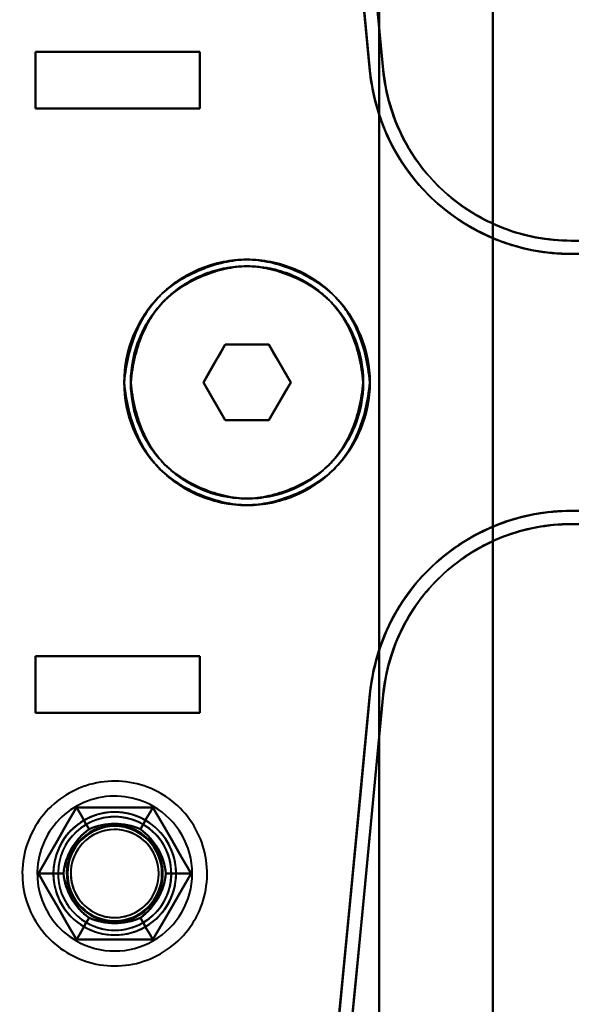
# Model space of a CAD drawing. Header units: millimetres. Extents: x -1442 to 3067, y -120 to 1046.
# Tile 39 of 75: x 300 to 330, y 225 to 278. Entities that reach past the tile are written whole.
import ezdxf

# ---------------------------------------------------------------- set-up
doc = ezdxf.new("R2010")
doc.units = ezdxf.units.MM
doc.layers.add('G-IMPT', color=8, linetype='Continuous', lineweight=40)

# ---------------------------------------------------------------- blocks, each defined once
blk = doc.blocks.new('NEXA 1000 CALQUES_dwg-755156-Gauche')
at = {"layer": 'G-IMPT'}
for p, q in [((310, 275.872), (301.3, 275.872)), ((301.3, 275.872), (310, 275.872)), ((301.3, 275.872), (310, 275.872)), ((310, 275.872), (301.3, 275.872)), ((301.3, 272.872), (310, 272.872)), ((310, 272.872), (301.3, 272.872)), ((310, 272.872), (301.3, 272.872)), ((301.3, 272.872), (310, 272.872)), ((329.657, 265.872), (350.221, 265.872)), ((350.221, 265.172), (329.657, 265.172)), ((310.191, 258.372), (311.345, 260.372)), ((311.345, 260.372), (310.191, 258.372)), ((311.345, 260.372), (310.191, 258.372)), ((310.191, 258.372), (311.345, 260.372)), ((311.345, 260.372), (313.655, 260.372)), ((313.655, 260.372), (311.345, 260.372)), ((311.345, 260.372), (313.655, 260.372)), ((313.655, 260.372), (311.345, 260.372)), ((313.655, 260.372), (314.809, 258.372)), ((314.809, 258.372), (313.655, 260.372)), ((314.809, 258.372), (313.655, 260.372)), ((313.655, 260.372), (314.809, 258.372)), ((311.345, 256.372), (310.191, 258.372)), ((310.191, 258.372), (311.345, 256.372)), ((310.191, 258.372), (311.345, 256.372)), ((311.345, 256.372), (310.191, 258.372)), ((314.809, 258.372), (313.655, 256.372)), ((313.655, 256.372), (314.809, 258.372)), ((313.655, 256.372), (314.809, 258.372)), ((314.809, 258.372), (313.655, 256.372)), ((313.655, 256.372), (311.345, 256.372)), ((311.345, 256.372), (313.655, 256.372)), ((313.655, 256.372), (311.345, 256.372)), ((311.345, 256.372), (313.655, 256.372)), ((329.657, 251.572), (350.221, 251.572)), ((350.221, 250.872), (329.657, 250.872)), ((310, 243.872), (301.3, 243.872)), ((301.3, 243.872), (310, 243.872)), ((301.3, 243.872), (310, 243.872)), ((310, 243.872), (301.3, 243.872)), ((301.3, 240.872), (310, 240.872)), ((310, 240.872), (301.3, 240.872)), ((310, 240.872), (301.3, 240.872)), ((301.3, 240.872), (310, 240.872))]:
    blk.add_line(p, q, dxfattribs=at)
at = {"layer": 'G-IMPT', "flags": 128}
for points in [[(325.5, 198.372), (325.5, 228.372), (325.5, 258.372), (325.5, 288.372), (325.5, 318.372)], [(325.5, 318.372), (325.5, 288.372), (325.5, 258.372), (325.5, 228.372), (325.5, 198.372)], [(325.5, 198.372), (325.5, 228.372), (325.5, 258.372), (325.5, 288.372), (325.5, 318.372)], [(325.5, 318.372), (325.5, 288.372), (325.5, 258.372), (325.5, 228.372), (325.5, 198.372)], [(325.5, 198.372), (325.5, 228.372), (325.5, 258.372), (325.5, 288.372), (325.5, 318.372)], [(325.5, 318.372), (325.5, 288.372), (325.5, 258.372), (325.5, 228.372), (325.5, 198.372)], [(325.5, 198.372), (325.5, 228.372), (325.5, 258.372), (325.5, 288.372), (325.5, 318.372)], [(325.5, 318.372), (325.5, 288.372), (325.5, 258.372), (325.5, 228.372), (325.5, 198.372)], [(317.5, 297.872), (318.051, 292.134), (318.601, 286.395), (319.152, 280.656), (319.703, 274.917)], [(319.703, 274.917), (319.152, 280.656), (318.601, 286.395), (318.051, 292.134), (317.5, 297.872)], [(317.5, 297.872), (318.051, 292.134), (318.601, 286.395), (319.152, 280.656), (319.703, 274.917)], [(319.703, 274.917), (319.152, 280.656), (318.601, 286.395), (318.051, 292.134), (317.5, 297.872)], [(319.5, 297.872), (319.5, 278.122), (319.5, 258.372), (319.5, 238.622), (319.5, 218.872)], [(319.5, 297.872), (319.5, 278.122), (319.5, 258.372), (319.5, 238.622), (319.5, 218.872)], [(319.5, 218.872), (319.5, 238.622), (319.5, 258.372), (319.5, 278.122), (319.5, 297.872)], [(319.5, 218.872), (319.5, 238.622), (319.5, 258.372), (319.5, 278.122), (319.5, 297.872)], [(319.5, 297.872), (319.5, 278.122), (319.5, 258.372), (319.5, 238.622), (319.5, 218.872)], [(319.5, 218.872), (319.5, 238.622), (319.5, 258.372), (319.5, 278.122), (319.5, 297.872)], [(319.5, 218.872), (319.5, 238.622), (319.5, 258.372), (319.5, 278.122), (319.5, 297.872)], [(319.5, 297.872), (319.5, 278.122), (319.5, 258.372), (319.5, 238.622), (319.5, 218.872)], [(325.5, 297.872), (325.5, 278.122), (325.5, 258.372), (325.5, 238.622), (325.5, 218.872)], [(325.5, 218.872), (325.5, 238.622), (325.5, 258.372), (325.5, 278.122), (325.5, 297.872)], [(325.5, 297.872), (325.5, 278.122), (325.5, 258.372), (325.5, 238.622), (325.5, 218.872)], [(325.5, 218.872), (325.5, 238.622), (325.5, 258.372), (325.5, 278.122), (325.5, 297.872)], [(319.006, 274.85), (318.47, 280.431), (317.935, 286.011), (317.399, 291.592), (316.864, 297.172)], [(316.864, 297.172), (317.399, 291.592), (317.935, 286.011), (318.47, 280.431), (319.006, 274.85)], [(319.041, 274.534), (318.498, 280.194), (317.955, 285.853), (317.412, 291.513), (316.869, 297.172)], [(316.869, 297.172), (317.412, 291.513), (317.955, 285.853), (318.498, 280.194), (319.041, 274.534)], [(319.006, 274.85), (318.526, 279.857), (318.045, 284.863), (317.565, 289.868), (317.085, 294.872)], [(317.085, 294.872), (317.565, 289.868), (318.045, 284.863), (318.526, 279.857), (319.006, 274.85)], [(319.041, 274.534), (318.553, 279.62), (318.065, 284.705), (317.577, 289.789), (317.089, 294.872)], [(317.089, 294.872), (317.577, 289.789), (318.065, 284.705), (318.553, 279.62), (319.041, 274.534)], [(317.788, 294.872), (318.266, 289.885), (318.745, 284.896), (319.224, 279.907), (319.703, 274.917)], [(319.703, 274.917), (319.224, 279.907), (318.745, 284.896), (318.266, 289.885), (317.788, 294.872)], [(317.788, 294.872), (318.266, 289.885), (318.745, 284.896), (319.224, 279.907), (319.703, 274.917)], [(319.703, 274.917), (319.224, 279.907), (318.745, 284.896), (318.266, 289.885), (317.788, 294.872)], [(301.3, 275.872), (301.3, 275.122), (301.3, 274.372), (301.3, 273.622), (301.3, 272.872)], [(301.3, 272.872), (301.3, 273.622), (301.3, 274.372), (301.3, 275.122), (301.3, 275.872)], [(301.3, 275.872), (303.475, 275.872), (305.65, 275.872), (307.825, 275.872), (310, 275.872)], [(301.3, 272.872), (301.3, 273.622), (301.3, 274.372), (301.3, 275.122), (301.3, 275.872)], [(301.3, 275.872), (301.3, 275.122), (301.3, 274.372), (301.3, 273.622), (301.3, 272.872)], [(310, 275.872), (307.825, 275.872), (305.65, 275.872), (303.475, 275.872), (301.3, 275.872)], [(310, 275.872), (307.825, 275.872), (305.65, 275.872), (303.475, 275.872), (301.3, 275.872)], [(301.3, 275.872), (301.3, 275.122), (301.3, 274.372), (301.3, 273.622), (301.3, 272.872)], [(301.3, 275.872), (303.475, 275.872), (305.65, 275.872), (307.825, 275.872), (310, 275.872)], [(301.3, 275.872), (301.3, 275.122), (301.3, 274.372), (301.3, 273.622), (301.3, 272.872)], [(301.3, 272.872), (301.3, 273.622), (301.3, 274.372), (301.3, 275.122), (301.3, 275.872)], [(301.3, 272.872), (301.3, 273.622), (301.3, 274.372), (301.3, 275.122), (301.3, 275.872)], [(310, 272.872), (310, 273.622), (310, 274.372), (310, 275.122), (310, 275.872)], [(310, 275.872), (310, 275.122), (310, 274.372), (310, 273.622), (310, 272.872)], [(310, 275.872), (310, 275.122), (310, 274.372), (310, 273.622), (310, 272.872)], [(310, 272.872), (310, 273.622), (310, 274.372), (310, 275.122), (310, 275.872)], [(310, 272.872), (310, 273.622), (310, 274.372), (310, 275.122), (310, 275.872)], [(310, 272.872), (310, 273.622), (310, 274.372), (310, 275.122), (310, 275.872)], [(310, 275.872), (310, 275.122), (310, 274.372), (310, 273.622), (310, 272.872)], [(310, 275.872), (310, 275.122), (310, 274.372), (310, 273.622), (310, 272.872)], [(310, 272.872), (307.825, 272.872), (305.65, 272.872), (303.475, 272.872), (301.3, 272.872)], [(301.3, 272.872), (303.475, 272.872), (305.65, 272.872), (307.825, 272.872), (310, 272.872)], [(301.3, 272.872), (303.475, 272.872), (305.65, 272.872), (307.825, 272.872), (310, 272.872)], [(310, 272.872), (307.825, 272.872), (305.65, 272.872), (303.475, 272.872), (301.3, 272.872)], [(345.665, 265.872), (341.663, 265.872), (337.661, 265.872), (333.659, 265.872), (329.657, 265.872)], [(329.657, 265.872), (333.659, 265.872), (337.661, 265.872), (341.663, 265.872), (345.665, 265.872)], [(345.665, 265.172), (341.663, 265.172), (337.661, 265.172), (333.659, 265.172), (329.657, 265.172)], [(329.657, 265.172), (333.659, 265.172), (337.661, 265.172), (341.663, 265.172), (345.665, 265.172)], [(311.345, 260.372), (311.057, 259.872), (310.768, 259.372), (310.479, 258.872), (310.191, 258.372)], [(310.191, 258.372), (310.479, 258.872), (310.768, 259.372), (311.057, 259.872), (311.345, 260.372)], [(311.345, 260.372), (311.057, 259.872), (310.768, 259.372), (310.479, 258.872), (310.191, 258.372)], [(310.191, 258.372), (310.479, 258.872), (310.768, 259.372), (311.057, 259.872), (311.345, 260.372)], [(313.655, 260.372), (313.077, 260.372), (312.5, 260.372), (311.923, 260.372), (311.345, 260.372)], [(311.345, 260.372), (311.923, 260.372), (312.5, 260.372), (313.077, 260.372), (313.655, 260.372)], [(313.655, 260.372), (313.077, 260.372), (312.5, 260.372), (311.923, 260.372), (311.345, 260.372)], [(311.345, 260.372), (311.923, 260.372), (312.5, 260.372), (313.077, 260.372), (313.655, 260.372)], [(314.809, 258.372), (314.521, 258.872), (314.232, 259.372), (313.943, 259.872), (313.655, 260.372)], [(313.655, 260.372), (313.943, 259.872), (314.232, 259.372), (314.521, 258.872), (314.809, 258.372)], [(314.809, 258.372), (314.521, 258.872), (314.232, 259.372), (313.943, 259.872), (313.655, 260.372)], [(313.655, 260.372), (313.943, 259.872), (314.232, 259.372), (314.521, 258.872), (314.809, 258.372)], [(310.191, 258.372), (310.479, 257.872), (310.768, 257.372), (311.057, 256.872), (311.345, 256.372)], [(311.345, 256.372), (311.057, 256.872), (310.768, 257.372), (310.479, 257.872), (310.191, 258.372)], [(310.191, 258.372), (310.479, 257.872), (310.768, 257.372), (311.057, 256.872), (311.345, 256.372)], [(311.345, 256.372), (311.057, 256.872), (310.768, 257.372), (310.479, 257.872), (310.191, 258.372)], [(313.655, 256.372), (313.943, 256.872), (314.232, 257.372), (314.521, 257.872), (314.809, 258.372)], [(314.809, 258.372), (314.521, 257.872), (314.232, 257.372), (313.943, 256.872), (313.655, 256.372)], [(313.655, 256.372), (313.943, 256.872), (314.232, 257.372), (314.521, 257.872), (314.809, 258.372)], [(314.809, 258.372), (314.521, 257.872), (314.232, 257.372), (313.943, 256.872), (313.655, 256.372)], [(311.345, 256.372), (311.923, 256.372), (312.5, 256.372), (313.077, 256.372), (313.655, 256.372)], [(313.655, 256.372), (313.077, 256.372), (312.5, 256.372), (311.923, 256.372), (311.345, 256.372)], [(311.345, 256.372), (311.923, 256.372), (312.5, 256.372), (313.077, 256.372), (313.655, 256.372)], [(313.655, 256.372), (313.077, 256.372), (312.5, 256.372), (311.923, 256.372), (311.345, 256.372)], [(345.665, 251.572), (341.663, 251.572), (337.661, 251.572), (333.659, 251.572), (329.657, 251.572)], [(329.657, 251.572), (333.659, 251.572), (337.661, 251.572), (341.663, 251.572), (345.665, 251.572)], [(329.657, 250.872), (333.659, 250.872), (337.661, 250.872), (341.663, 250.872), (345.665, 250.872)], [(345.665, 250.872), (341.663, 250.872), (337.661, 250.872), (333.659, 250.872), (329.657, 250.872)], [(301.3, 243.872), (301.3, 243.122), (301.3, 242.372), (301.3, 241.622), (301.3, 240.872)], [(301.3, 240.872), (301.3, 241.622), (301.3, 242.372), (301.3, 243.122), (301.3, 243.872)], [(301.3, 243.872), (301.3, 243.122), (301.3, 242.372), (301.3, 241.622), (301.3, 240.872)], [(310, 243.872), (307.825, 243.872), (305.65, 243.872), (303.475, 243.872), (301.3, 243.872)], [(301.3, 240.872), (301.3, 241.622), (301.3, 242.372), (301.3, 243.122), (301.3, 243.872)], [(301.3, 243.872), (303.475, 243.872), (305.65, 243.872), (307.825, 243.872), (310, 243.872)], [(301.3, 243.872), (301.3, 243.122), (301.3, 242.372), (301.3, 241.622), (301.3, 240.872)], [(310, 243.872), (307.825, 243.872), (305.65, 243.872), (303.475, 243.872), (301.3, 243.872)], [(301.3, 243.872), (303.475, 243.872), (305.65, 243.872), (307.825, 243.872), (310, 243.872)], [(301.3, 243.872), (301.3, 243.122), (301.3, 242.372), (301.3, 241.622), (301.3, 240.872)], [(301.3, 240.872), (301.3, 241.622), (301.3, 242.372), (301.3, 243.122), (301.3, 243.872)], [(301.3, 240.872), (301.3, 241.622), (301.3, 242.372), (301.3, 243.122), (301.3, 243.872)], [(310, 240.872), (310, 241.622), (310, 242.372), (310, 243.122), (310, 243.872)], [(310, 243.872), (310, 243.122), (310, 242.372), (310, 241.622), (310, 240.872)], [(310, 240.872), (310, 241.622), (310, 242.372), (310, 243.122), (310, 243.872)], [(310, 243.872), (310, 243.122), (310, 242.372), (310, 241.622), (310, 240.872)], [(310, 240.872), (310, 241.622), (310, 242.372), (310, 243.122), (310, 243.872)], [(310, 240.872), (310, 241.622), (310, 242.372), (310, 243.122), (310, 243.872)], [(310, 243.872), (310, 243.122), (310, 242.372), (310, 241.622), (310, 240.872)], [(310, 243.872), (310, 243.122), (310, 242.372), (310, 241.622), (310, 240.872)], [(316.864, 219.572), (317.399, 225.153), (317.935, 230.733), (318.47, 236.314), (319.006, 241.894)], [(319.006, 241.894), (318.47, 236.314), (317.935, 230.733), (317.399, 225.153), (316.864, 219.572)], [(316.869, 219.572), (317.412, 225.232), (317.955, 230.891), (318.498, 236.551), (319.041, 242.21)], [(319.041, 242.21), (318.498, 236.551), (317.955, 230.891), (317.412, 225.232), (316.869, 219.572)], [(317.085, 221.872), (317.565, 226.877), (318.045, 231.882), (318.526, 236.888), (319.006, 241.894)], [(319.006, 241.894), (318.526, 236.888), (318.045, 231.882), (317.565, 226.877), (317.085, 221.872)], [(317.089, 221.872), (317.577, 226.956), (318.065, 232.04), (318.553, 237.125), (319.041, 242.21)], [(319.041, 242.21), (318.553, 237.125), (318.065, 232.04), (317.577, 226.956), (317.089, 221.872)], [(319.703, 241.827), (319.152, 236.089), (318.601, 230.35), (318.051, 224.611), (317.5, 218.872)], [(317.5, 218.872), (318.051, 224.611), (318.601, 230.35), (319.152, 236.089), (319.703, 241.827)], [(319.703, 241.827), (319.152, 236.089), (318.601, 230.35), (318.051, 224.611), (317.5, 218.872)], [(317.5, 218.872), (318.051, 224.611), (318.601, 230.35), (319.152, 236.089), (319.703, 241.827)], [(319.703, 241.827), (319.224, 236.838), (318.745, 231.848), (318.266, 226.86), (317.788, 221.872)], [(317.788, 221.872), (318.266, 226.86), (318.745, 231.848), (319.224, 236.838), (319.703, 241.827)], [(319.703, 241.827), (319.224, 236.838), (318.745, 231.848), (318.266, 226.86), (317.788, 221.872)], [(317.788, 221.872), (318.266, 226.86), (318.745, 231.848), (319.224, 236.838), (319.703, 241.827)], [(301.3, 240.872), (303.475, 240.872), (305.65, 240.872), (307.825, 240.872), (310, 240.872)], [(310, 240.872), (307.825, 240.872), (305.65, 240.872), (303.475, 240.872), (301.3, 240.872)], [(301.3, 240.872), (303.475, 240.872), (305.65, 240.872), (307.825, 240.872), (310, 240.872)], [(310, 240.872), (307.825, 240.872), (305.65, 240.872), (303.475, 240.872), (301.3, 240.872)], [(307.945, 236.608), (307.774, 236.702), (307.599, 236.789), (307.421, 236.87), (307.239, 236.943), (307.055, 237.009), (306.868, 237.067), (306.68, 237.118), (306.489, 237.162), (306.297, 237.197), (306.103, 237.225), (305.908, 237.246), (305.713, 237.258), (305.518, 237.263), (305.322, 237.259), (305.127, 237.248), (304.932, 237.23), (304.738, 237.203), (304.546, 237.169), (304.355, 237.127), (304.165, 237.077), (303.978, 237.02), (303.794, 236.955), (303.612, 236.884), (303.433, 236.804), (303.257, 236.718), (303.085, 236.625), (302.917, 236.525), (302.753, 236.418), (302.594, 236.305), (302.439, 236.186), (302.289, 236.061), (302.144, 235.929), (302.004, 235.792), (301.87, 235.65), (301.742, 235.502), (301.62, 235.349), (301.504, 235.191), (301.394, 235.029), (301.291, 234.863), (301.195, 234.693), (301.106, 234.519), (301.023, 234.341), (300.948, 234.161), (300.88, 233.977), (300.82, 233.791), (300.767, 233.603), (300.722, 233.413), (300.684, 233.221), (300.654, 233.028), (300.631, 232.833), (300.617, 232.638), (300.61, 232.443), (300.611, 232.247), (300.62, 232.052), (300.637, 231.857), (300.661, 231.663), (300.694, 231.47), (300.734, 231.278), (300.781, 231.089), (300.836, 230.901), (300.899, 230.716), (300.969, 230.533), (301.046, 230.353), (301.13, 230.177), (301.221, 230.004), (301.32, 229.834), (301.424, 229.669), (301.536, 229.509), (301.653, 229.352), (301.777, 229.201), (301.907, 229.055), (302.043, 228.914), (302.184, 228.778), (302.33, 228.648), (302.482, 228.525), (302.638, 228.407), (302.799, 228.296), (302.964, 228.191), (303.055, 228.137)], [(307.945, 236.608), (307.774, 236.702), (307.599, 236.789), (307.421, 236.87), (307.239, 236.943), (307.055, 237.009), (306.868, 237.067), (306.68, 237.118), (306.489, 237.162), (306.297, 237.197), (306.103, 237.225), (305.908, 237.246), (305.713, 237.258), (305.518, 237.263), (305.322, 237.259), (305.127, 237.248), (304.932, 237.23), (304.738, 237.203), (304.546, 237.169), (304.355, 237.127), (304.165, 237.077), (303.978, 237.02), (303.794, 236.955), (303.612, 236.884), (303.433, 236.804), (303.257, 236.718), (303.085, 236.625), (302.917, 236.525), (302.753, 236.418), (302.594, 236.305), (302.439, 236.186), (302.289, 236.061), (302.144, 235.929), (302.004, 235.792), (301.87, 235.65), (301.742, 235.502), (301.62, 235.349), (301.504, 235.191), (301.394, 235.029), (301.291, 234.863), (301.195, 234.693), (301.106, 234.519), (301.023, 234.341), (300.948, 234.161), (300.88, 233.977), (300.82, 233.791), (300.767, 233.603), (300.722, 233.413), (300.684, 233.221), (300.654, 233.028), (300.631, 232.833), (300.617, 232.638), (300.61, 232.443), (300.611, 232.247), (300.62, 232.052), (300.637, 231.857), (300.661, 231.663), (300.694, 231.47), (300.734, 231.278), (300.781, 231.089), (300.836, 230.901), (300.899, 230.716), (300.969, 230.533), (301.046, 230.353), (301.13, 230.177), (301.221, 230.004), (301.32, 229.834), (301.424, 229.669), (301.536, 229.509), (301.653, 229.352), (301.777, 229.201), (301.907, 229.055), (302.043, 228.914), (302.184, 228.778), (302.33, 228.648), (302.482, 228.525), (302.638, 228.407), (302.799, 228.296), (302.964, 228.191), (303.055, 228.137)], [(303.055, 228.137), (303.226, 228.043), (303.401, 227.955), (303.579, 227.875), (303.761, 227.802), (303.945, 227.736), (304.132, 227.677), (304.32, 227.626), (304.511, 227.583), (304.703, 227.547), (304.897, 227.519), (305.092, 227.499), (305.287, 227.487), (305.482, 227.482), (305.678, 227.485), (305.873, 227.496), (306.068, 227.515), (306.262, 227.542), (306.454, 227.576), (306.645, 227.618), (306.835, 227.668), (307.022, 227.725), (307.206, 227.789), (307.388, 227.861), (307.567, 227.94), (307.743, 228.026), (307.915, 228.12), (308.083, 228.22), (308.247, 228.326), (308.406, 228.439), (308.561, 228.559), (308.711, 228.684), (308.856, 228.815), (308.996, 228.953), (309.13, 229.095), (309.258, 229.243), (309.38, 229.396), (309.496, 229.553), (309.606, 229.715), (309.709, 229.882), (309.805, 230.052), (309.894, 230.226), (309.977, 230.403), (310.052, 230.584), (310.12, 230.767), (310.18, 230.953), (310.233, 231.142), (310.278, 231.332), (310.316, 231.524), (310.346, 231.717), (310.369, 231.911), (310.383, 232.106), (310.39, 232.302), (310.389, 232.498), (310.38, 232.693), (310.363, 232.888), (310.339, 233.082), (310.306, 233.275), (310.266, 233.466), (310.219, 233.656), (310.164, 233.844), (310.101, 234.029), (310.031, 234.212), (309.954, 234.391), (309.87, 234.568), (309.779, 234.741), (309.68, 234.91), (309.576, 235.075), (309.464, 235.236), (309.347, 235.392), (309.223, 235.544), (309.093, 235.69), (308.957, 235.831), (308.816, 235.967), (308.67, 236.096), (308.518, 236.22), (308.362, 236.338), (308.201, 236.449), (308.036, 236.554), (307.945, 236.608)], [(303.055, 228.137), (303.226, 228.043), (303.401, 227.955), (303.579, 227.875), (303.761, 227.802), (303.945, 227.736), (304.132, 227.677), (304.32, 227.626), (304.511, 227.583), (304.703, 227.547), (304.897, 227.519), (305.092, 227.499), (305.287, 227.487), (305.482, 227.482), (305.678, 227.485), (305.873, 227.496), (306.068, 227.515), (306.262, 227.542), (306.454, 227.576), (306.645, 227.618), (306.835, 227.668), (307.022, 227.725), (307.206, 227.789), (307.388, 227.861), (307.567, 227.94), (307.743, 228.026), (307.915, 228.12), (308.083, 228.22), (308.247, 228.326), (308.406, 228.439), (308.561, 228.559), (308.711, 228.684), (308.856, 228.815), (308.996, 228.953), (309.13, 229.095), (309.258, 229.243), (309.38, 229.396), (309.496, 229.553), (309.606, 229.715), (309.709, 229.882), (309.805, 230.052), (309.894, 230.226), (309.977, 230.403), (310.052, 230.584), (310.12, 230.767), (310.18, 230.953), (310.233, 231.142), (310.278, 231.332), (310.316, 231.524), (310.346, 231.717), (310.369, 231.911), (310.383, 232.106), (310.39, 232.302), (310.389, 232.498), (310.38, 232.693), (310.363, 232.888), (310.339, 233.082), (310.306, 233.275), (310.266, 233.466), (310.219, 233.656), (310.164, 233.844), (310.101, 234.029), (310.031, 234.212), (309.954, 234.391), (309.87, 234.568), (309.779, 234.741), (309.68, 234.91), (309.576, 235.075), (309.464, 235.236), (309.347, 235.392), (309.223, 235.544), (309.093, 235.69), (308.957, 235.831), (308.816, 235.967), (308.67, 236.096), (308.518, 236.22), (308.362, 236.338), (308.201, 236.449), (308.036, 236.554), (307.945, 236.608)], [(303.479, 235.872), (302.974, 234.997), (302.469, 234.122), (301.964, 233.247), (301.459, 232.372)], [(301.459, 232.372), (301.964, 233.247), (302.469, 234.122), (302.974, 234.997), (303.479, 235.872)], [(301.459, 232.372), (301.964, 233.247), (302.469, 234.122), (302.974, 234.997), (303.479, 235.872)], [(303.479, 235.872), (302.974, 234.997), (302.469, 234.122), (301.964, 233.247), (301.459, 232.372)], [(303.479, 235.872), (302.974, 234.997), (302.469, 234.122), (301.964, 233.247), (301.459, 232.372)], [(301.459, 232.372), (301.964, 233.247), (302.469, 234.122), (302.974, 234.997), (303.479, 235.872)], [(303.479, 235.872), (302.974, 234.997), (302.469, 234.122), (301.964, 233.247), (301.459, 232.372)], [(301.459, 232.372), (301.964, 233.247), (302.469, 234.122), (302.974, 234.997), (303.479, 235.872)], [(303.479, 235.872), (302.974, 234.997), (302.469, 234.122), (301.964, 233.247), (301.459, 232.372)], [(301.459, 232.372), (301.964, 233.247), (302.469, 234.122), (302.974, 234.997), (303.479, 235.872)], [(301.459, 232.372), (301.964, 233.247), (302.469, 234.122), (302.974, 234.997), (303.479, 235.872)], [(303.479, 235.872), (302.974, 234.997), (302.469, 234.122), (301.964, 233.247), (301.459, 232.372)], [(307.521, 235.872), (306.51, 235.872), (305.5, 235.872), (304.49, 235.872), (303.479, 235.872)], [(303.479, 235.872), (304.49, 235.872), (305.5, 235.872), (306.51, 235.872), (307.521, 235.872)], [(303.479, 235.872), (304.49, 235.872), (305.5, 235.872), (306.51, 235.872), (307.521, 235.872)], [(307.521, 235.872), (306.51, 235.872), (305.5, 235.872), (304.49, 235.872), (303.479, 235.872)], [(304.145, 234.718), (303.979, 235.007), (303.812, 235.295), (303.646, 235.584), (303.479, 235.872)], [(307.521, 235.872), (306.51, 235.872), (305.5, 235.872), (304.49, 235.872), (303.479, 235.872)], [(303.479, 235.872), (303.646, 235.584), (303.812, 235.295), (303.979, 235.007), (304.145, 234.718)], [(303.479, 235.872), (304.49, 235.872), (305.5, 235.872), (306.51, 235.872), (307.521, 235.872)], [(307.521, 235.872), (306.51, 235.872), (305.5, 235.872), (304.49, 235.872), (303.479, 235.872)], [(303.479, 235.872), (303.646, 235.584), (303.812, 235.295), (303.979, 235.007), (304.145, 234.718)], [(304.145, 234.718), (303.979, 235.007), (303.812, 235.295), (303.646, 235.584), (303.479, 235.872)], [(303.479, 235.872), (304.49, 235.872), (305.5, 235.872), (306.51, 235.872), (307.521, 235.872)], [(307.521, 235.872), (306.51, 235.872), (305.5, 235.872), (304.49, 235.872), (303.479, 235.872)], [(303.479, 235.872), (304.49, 235.872), (305.5, 235.872), (306.51, 235.872), (307.521, 235.872)], [(303.479, 235.872), (304.49, 235.872), (305.5, 235.872), (306.51, 235.872), (307.521, 235.872)], [(307.521, 235.872), (306.51, 235.872), (305.5, 235.872), (304.49, 235.872), (303.479, 235.872)], [(306.855, 234.718), (307.021, 235.007), (307.188, 235.295), (307.354, 235.584), (307.521, 235.872)], [(307.521, 235.872), (307.354, 235.584), (307.188, 235.295), (307.021, 235.007), (306.855, 234.718)], [(307.521, 235.872), (307.354, 235.584), (307.188, 235.295), (307.021, 235.007), (306.855, 234.718)], [(306.855, 234.718), (307.021, 235.007), (307.188, 235.295), (307.354, 235.584), (307.521, 235.872)], [(309.541, 232.372), (309.036, 233.247), (308.531, 234.122), (308.026, 234.997), (307.521, 235.872)], [(307.521, 235.872), (308.026, 234.997), (308.531, 234.122), (309.036, 233.247), (309.541, 232.372)], [(307.521, 235.872), (308.026, 234.997), (308.531, 234.122), (309.036, 233.247), (309.541, 232.372)], [(309.541, 232.372), (309.036, 233.247), (308.531, 234.122), (308.026, 234.997), (307.521, 235.872)], [(309.541, 232.372), (309.036, 233.247), (308.531, 234.122), (308.026, 234.997), (307.521, 235.872)], [(307.521, 235.872), (308.026, 234.997), (308.531, 234.122), (309.036, 233.247), (309.541, 232.372)], [(309.541, 232.372), (309.036, 233.247), (308.531, 234.122), (308.026, 234.997), (307.521, 235.872)], [(307.521, 235.872), (308.026, 234.997), (308.531, 234.122), (309.036, 233.247), (309.541, 232.372)], [(309.541, 232.372), (309.036, 233.247), (308.531, 234.122), (308.026, 234.997), (307.521, 235.872)], [(307.521, 235.872), (308.026, 234.997), (308.531, 234.122), (309.036, 233.247), (309.541, 232.372)], [(307.521, 235.872), (308.026, 234.997), (308.531, 234.122), (309.036, 233.247), (309.541, 232.372)], [(309.541, 232.372), (309.036, 233.247), (308.531, 234.122), (308.026, 234.997), (307.521, 235.872)], [(301.459, 232.372), (301.964, 231.497), (302.469, 230.622), (302.974, 229.747), (303.479, 228.872)], [(303.479, 228.872), (302.974, 229.747), (302.469, 230.622), (301.964, 231.497), (301.459, 232.372)], [(303.479, 228.872), (302.974, 229.747), (302.469, 230.622), (301.964, 231.497), (301.459, 232.372)], [(301.459, 232.372), (301.964, 231.497), (302.469, 230.622), (302.974, 229.747), (303.479, 228.872)], [(302.791, 232.372), (302.458, 232.372), (302.125, 232.372), (301.792, 232.372), (301.459, 232.372)], [(301.459, 232.372), (301.964, 231.497), (302.469, 230.622), (302.974, 229.747), (303.479, 228.872)], [(301.459, 232.372), (301.792, 232.372), (302.125, 232.372), (302.458, 232.372), (302.791, 232.372)], [(303.479, 228.872), (302.974, 229.747), (302.469, 230.622), (301.964, 231.497), (301.459, 232.372)], [(301.459, 232.372), (301.964, 231.497), (302.469, 230.622), (302.974, 229.747), (303.479, 228.872)], [(303.479, 228.872), (302.974, 229.747), (302.469, 230.622), (301.964, 231.497), (301.459, 232.372)], [(301.459, 232.372), (301.792, 232.372), (302.125, 232.372), (302.458, 232.372), (302.791, 232.372)], [(302.791, 232.372), (302.458, 232.372), (302.125, 232.372), (301.792, 232.372), (301.459, 232.372)], [(301.459, 232.372), (301.964, 231.497), (302.469, 230.622), (302.974, 229.747), (303.479, 228.872)], [(303.479, 228.872), (302.974, 229.747), (302.469, 230.622), (301.964, 231.497), (301.459, 232.372)], [(303.479, 228.872), (302.974, 229.747), (302.469, 230.622), (301.964, 231.497), (301.459, 232.372)], [(301.459, 232.372), (301.964, 231.497), (302.469, 230.622), (302.974, 229.747), (303.479, 228.872)], [(307.521, 228.872), (308.026, 229.747), (308.531, 230.622), (309.036, 231.497), (309.541, 232.372)], [(309.541, 232.372), (309.036, 231.497), (308.531, 230.622), (308.026, 229.747), (307.521, 228.872)], [(309.541, 232.372), (309.036, 231.497), (308.531, 230.622), (308.026, 229.747), (307.521, 228.872)], [(307.521, 228.872), (308.026, 229.747), (308.531, 230.622), (309.036, 231.497), (309.541, 232.372)], [(307.521, 228.872), (308.026, 229.747), (308.531, 230.622), (309.036, 231.497), (309.541, 232.372)], [(309.541, 232.372), (309.036, 231.497), (308.531, 230.622), (308.026, 229.747), (307.521, 228.872)], [(307.521, 228.872), (308.026, 229.747), (308.531, 230.622), (309.036, 231.497), (309.541, 232.372)], [(309.541, 232.372), (309.036, 231.497), (308.531, 230.622), (308.026, 229.747), (307.521, 228.872)], [(307.521, 228.872), (308.026, 229.747), (308.531, 230.622), (309.036, 231.497), (309.541, 232.372)], [(309.541, 232.372), (309.036, 231.497), (308.531, 230.622), (308.026, 229.747), (307.521, 228.872)], [(309.541, 232.372), (309.036, 231.497), (308.531, 230.622), (308.026, 229.747), (307.521, 228.872)], [(307.521, 228.872), (308.026, 229.747), (308.531, 230.622), (309.036, 231.497), (309.541, 232.372)], [(309.541, 232.372), (309.208, 232.372), (308.875, 232.372), (308.542, 232.372), (308.209, 232.372)], [(308.209, 232.372), (308.542, 232.372), (308.875, 232.372), (309.208, 232.372), (309.541, 232.372)], [(309.541, 232.372), (309.208, 232.372), (308.875, 232.372), (308.542, 232.372), (308.209, 232.372)], [(308.209, 232.372), (308.542, 232.372), (308.875, 232.372), (309.208, 232.372), (309.541, 232.372)], [(304.145, 230.026), (303.979, 229.738), (303.812, 229.449), (303.646, 229.161), (303.479, 228.872)], [(303.479, 228.872), (303.646, 229.161), (303.812, 229.449), (303.979, 229.738), (304.145, 230.026)], [(303.479, 228.872), (303.646, 229.161), (303.812, 229.449), (303.979, 229.738), (304.145, 230.026)], [(304.145, 230.026), (303.979, 229.738), (303.812, 229.449), (303.646, 229.161), (303.479, 228.872)], [(306.855, 230.026), (307.021, 229.738), (307.188, 229.449), (307.354, 229.161), (307.521, 228.872)], [(307.521, 228.872), (307.354, 229.161), (307.188, 229.449), (307.021, 229.738), (306.855, 230.026)], [(306.855, 230.026), (307.021, 229.738), (307.188, 229.449), (307.354, 229.161), (307.521, 228.872)], [(307.521, 228.872), (307.354, 229.161), (307.188, 229.449), (307.021, 229.738), (306.855, 230.026)], [(303.479, 228.872), (304.49, 228.872), (305.5, 228.872), (306.51, 228.872), (307.521, 228.872)], [(307.521, 228.872), (306.51, 228.872), (305.5, 228.872), (304.49, 228.872), (303.479, 228.872)], [(307.521, 228.872), (306.51, 228.872), (305.5, 228.872), (304.49, 228.872), (303.479, 228.872)], [(303.479, 228.872), (304.49, 228.872), (305.5, 228.872), (306.51, 228.872), (307.521, 228.872)], [(303.479, 228.872), (304.49, 228.872), (305.5, 228.872), (306.51, 228.872), (307.521, 228.872)], [(307.521, 228.872), (306.51, 228.872), (305.5, 228.872), (304.49, 228.872), (303.479, 228.872)], [(303.479, 228.872), (304.49, 228.872), (305.5, 228.872), (306.51, 228.872), (307.521, 228.872)], [(307.521, 228.872), (306.51, 228.872), (305.5, 228.872), (304.49, 228.872), (303.479, 228.872)], [(303.479, 228.872), (304.49, 228.872), (305.5, 228.872), (306.51, 228.872), (307.521, 228.872)], [(307.521, 228.872), (306.51, 228.872), (305.5, 228.872), (304.49, 228.872), (303.479, 228.872)], [(307.521, 228.872), (306.51, 228.872), (305.5, 228.872), (304.49, 228.872), (303.479, 228.872)], [(303.479, 228.872), (304.49, 228.872), (305.5, 228.872), (306.51, 228.872), (307.521, 228.872)]]:
    blk.add_lwpolyline(points, dxfattribs=at)
at = {"layer": 'G-IMPT'}
for centre, radius, start, end in [((329.657, 275.872), 10.7, 185.4812, 270), ((329.657, 275.872), 10.7, 185.4812, 270), ((329.657, 275.872), 10, 185.4812, 270), ((329.657, 275.872), 10, 185.4812, 270), ((329.657, 275.872), 10, 185.4812, 270), ((329.657, 275.872), 10, 185.4812, 270), ((329.657, 275.872), 10.7, 187.1833, 270), ((329.657, 275.872), 10.7, 187.1833, 270), ((312.5, 258.372), 6.5, 0, 180), ((312.5, 258.372), 6.5, 360, 180), ((312.5, 258.372), 6.5, 360, 180), ((312.5, 258.372), 6.5, 0, 180), ((312.5, 258.372), 6.15, 0, 180), ((312.5, 258.372), 6.15, 360, 180), ((312.5, 258.372), 6.15, 0, 180), ((312.5, 258.372), 6.15, 360, 180), ((312.5, 258.372), 6.5, 180, 0), ((312.5, 258.372), 6.5, 180, 360), ((312.5, 258.372), 6.5, 180, 360), ((312.5, 258.372), 6.5, 180, 0), ((312.5, 258.372), 6.15, 180, 0), ((312.5, 258.372), 6.15, 180, 360), ((312.5, 258.372), 6.15, 180, 0), ((312.5, 258.372), 6.15, 180, 0), ((329.657, 240.872), 10.7, 90, 174.5188), ((329.657, 240.872), 10.7, 90, 174.5188), ((329.657, 240.872), 10.7, 90, 172.8167), ((329.657, 240.872), 10.7, 90, 172.8167), ((329.657, 240.872), 10, 90, 174.5188), ((329.657, 240.872), 10, 90, 174.5188), ((329.657, 240.872), 10, 90, 174.5188), ((329.657, 240.872), 10, 90, 174.5188), ((305.5, 232.372), 4.1, 60, 150), ((305.5, 232.372), 4.1, 60, 150), ((305.5, 232.372), 4.1, 60, 150), ((305.5, 232.372), 4.1, 60, 150), ((305.5, 232.372), 3.25, 60, 180), ((305.5, 232.372), 3.25, 360, 180), ((305.5, 232.372), 3.25, 60, 240), ((305.5, 232.372), 3.25, 0, 180), ((305.5, 232.372), 3.25, 60, 150), ((305.5, 232.372), 3.25, 330, 150), ((305.5, 232.372), 3.25, 330, 150), ((305.5, 232.372), 3.25, 60, 150), ((305.5, 232.372), 4.1, 240, 60), ((305.5, 232.372), 4.1, 240, 60), ((305.5, 232.372), 4.1, 240, 60), ((305.5, 232.372), 4.1, 240, 60), ((305.5, 232.372), 3, 60, 240), ((305.5, 232.372), 3, 60, 240), ((305.5, 232.372), 3, 330, 150), ((305.5, 232.372), 3, 60, 150), ((305.5, 232.372), 3, 330, 150), ((305.5, 232.372), 3, 330, 150), ((305.5, 232.372), 3, 330, 150), ((305.5, 232.372), 3, 330, 150), ((305.5, 232.372), 3.25, 240, 60), ((305.5, 232.372), 3.25, 240, 60), ((305.5, 232.372), 3.25, 240, 60), ((305.5, 232.372), 3.25, 0, 60), ((305.5, 232.372), 2.548, 60, 240), ((305.5, 232.372), 2.548, 60, 240), ((305.5, 232.372), 2.548, 60, 240), ((305.5, 232.372), 2.548, 60, 240), ((305.5, 232.372), 2.548, 60, 240), ((305.5, 232.372), 2.548, 60, 240), ((305.5, 232.372), 2.548, 60, 240), ((305.5, 232.372), 2.548, 60, 240), ((305.5, 232.372), 2.5, 0, 180), ((305.5, 232.372), 2.5, 0, 180), ((305.5, 232.372), 2.5, 0, 180), ((305.5, 232.372), 2.5, 0, 180), ((305.5, 232.372), 2.5, 0, 180), ((305.5, 232.372), 2.5, 0, 180), ((305.5, 232.372), 2.5, 360, 180), ((305.5, 232.372), 2.5, 0, 180), ((305.5, 232.372), 2.33, 24.284, 204.284), ((305.5, 232.372), 2.33, 24.284, 204.284), ((305.5, 232.372), 2.33, 24.284, 204.284), ((305.5, 232.372), 2.33, 24.284, 204.284), ((305.5, 232.372), 2.33, 95.716, 275.716), ((305.5, 232.372), 2.33, 95.716, 275.716), ((305.5, 232.372), 2.33, 95.716, 275.716), ((305.5, 232.372), 2.33, 95.716, 275.716), ((305.5, 232.372), 3, 240, 60), ((305.5, 232.372), 3, 240, 60), ((305.5, 232.372), 2.548, 240, 60), ((305.5, 232.372), 2.548, 240, 60), ((305.5, 232.372), 2.548, 240, 60), ((305.5, 232.372), 2.548, 240, 60), ((305.5, 232.372), 2.548, 240, 60), ((305.5, 232.372), 2.548, 240, 60), ((305.5, 232.372), 2.548, 240, 60), ((305.5, 232.372), 2.548, 240, 60), ((305.5, 232.372), 2.33, 275.716, 95.716), ((305.5, 232.372), 2.33, 275.716, 95.716), ((305.5, 232.372), 2.33, 275.716, 95.716), ((305.5, 232.372), 2.33, 275.716, 95.716), ((305.5, 232.372), 3, 330, 60), ((305.5, 232.372), 4.1, 150, 240), ((305.5, 232.372), 4.1, 150, 240), ((305.5, 232.372), 4.1, 150, 240), ((305.5, 232.372), 4.1, 150, 240), ((305.5, 232.372), 3.25, 150, 240), ((305.5, 232.372), 3.25, 150, 330), ((305.5, 232.372), 3.25, 150, 330), ((305.5, 232.372), 3.25, 150, 240), ((305.5, 232.372), 3, 150, 330), ((305.5, 232.372), 3, 150, 330), ((305.5, 232.372), 3, 150, 330), ((305.5, 232.372), 3, 150, 330), ((305.5, 232.372), 3, 150, 240), ((305.5, 232.372), 3, 150, 330), ((305.5, 232.372), 2.33, 204.284, 24.284), ((305.5, 232.372), 2.33, 204.284, 24.284), ((305.5, 232.372), 2.33, 204.284, 24.284), ((305.5, 232.372), 2.33, 204.284, 24.284), ((305.5, 232.372), 3.25, 180, 240), ((305.5, 232.372), 3.25, 180, 0), ((305.5, 232.372), 3.25, 180, 0), ((305.5, 232.372), 2.5, 180, 360), ((305.5, 232.372), 2.5, 180, 0), ((305.5, 232.372), 2.5, 180, 0), ((305.5, 232.372), 2.5, 180, 360), ((305.5, 232.372), 2.5, 180, 360), ((305.5, 232.372), 2.5, 180, 360), ((305.5, 232.372), 2.5, 180, 0), ((305.5, 232.372), 2.5, 180, 360), ((305.5, 232.372), 3.25, 240, 0), ((305.5, 232.372), 3, 240, 330)]:
    blk.add_arc(centre, radius, start, end, dxfattribs=at)
for points, knots in [([(329.657, 265.172), (328.976, 265.179), (327.651, 265.306), (325.807, 265.822), (324.014, 266.722), (322.418, 267.908), (321.103, 269.35), (319.703, 271.575), (319.166, 273.462), (319.006, 274.85)], [0, 0, 0, 0, 0.125, 0.25, 0.375, 0.5, 0.625, 0.75, 1, 1, 1, 1]), ([(319.006, 274.85), (319.134, 273.514), (319.71, 271.563), (321.101, 269.35), (322.419, 267.91), (324.011, 266.711), (326.39, 265.534), (328.352, 265.172), (329.657, 265.172)], [0, 0, 0, 0, 0.25, 0.375, 0.5, 0.625, 0.75, 1, 1, 1, 1]), ([(319.703, 274.917), (319.823, 273.668), (320.36, 271.844), (321.661, 269.777), (322.892, 268.431), (324.38, 267.31), (326.605, 266.21), (328.438, 265.872), (329.657, 265.872)], [0, 0, 0, 0, 0.25, 0.375, 0.5, 0.625, 0.75, 1, 1, 1, 1]), ([(329.657, 265.872), (329.02, 265.878), (327.782, 265.997), (326.059, 266.479), (324.384, 267.321), (322.892, 268.429), (321.663, 269.777), (320.355, 271.855), (319.852, 273.619), (319.703, 274.917)], [0, 0, 0, 0, 0.125, 0.25, 0.375, 0.5, 0.625, 0.75, 1, 1, 1, 1]), ([(319.703, 274.917), (319.852, 273.62), (320.355, 271.856), (321.662, 269.777), (322.892, 268.429), (324.384, 267.321), (326.058, 266.479), (327.782, 265.997), (329.02, 265.878), (329.657, 265.872)], [0, 0, 0, 0, 0.25, 0.375, 0.5, 0.625, 0.75, 0.875, 1, 1, 1, 1]), ([(329.657, 265.872), (328.437, 265.872), (326.604, 266.21), (324.38, 267.31), (322.892, 268.431), (321.66, 269.777), (320.36, 271.845), (319.823, 273.668), (319.703, 274.917)], [0, 0, 0, 0, 0.25, 0.375, 0.5, 0.625, 0.75, 1, 1, 1, 1]), ([(329.657, 265.172), (328.38, 265.172), (326.46, 265.517), (324.114, 266.65), (322.536, 267.808), (321.227, 269.193), (319.823, 271.324), (319.206, 273.224), (319.041, 274.534)], [0, 0, 0, 0, 0.25, 0.375, 0.5, 0.625, 0.75, 1, 1, 1, 1]), ([(319.041, 274.534), (319.239, 273.177), (319.818, 271.337), (321.228, 269.191), (322.97, 267.347), (325.278, 265.963), (327.696, 265.299), (328.991, 265.178), (329.657, 265.172)], [0, 0, 0, 0, 0.25, 0.375, 0.5, 0.75, 0.875, 1, 1, 1, 1]), ([(306, 258.372), (306, 259.227), (306.257, 260.507), (307.066, 262.015), (307.882, 263.006), (308.873, 263.816), (310, 264.417), (311.223, 264.788), (312.495, 264.914), (313.768, 264.79), (315.401, 264.298), (317.205, 263.1), (318.658, 260.935), (319, 259.227), (319, 258.372)], [0, 0, 0, 0, 0.125, 0.1875, 0.25, 0.3125, 0.375, 0.4375, 0.5, 0.5625, 0.625, 0.75, 0.875, 1, 1, 1, 1]), ([(319, 258.372), (319, 259.227), (318.658, 260.935), (317.205, 263.1), (315.401, 264.298), (313.768, 264.79), (312.495, 264.914), (311.223, 264.788), (310, 264.417), (308.873, 263.816), (307.882, 263.006), (307.066, 262.015), (306.256, 260.507), (306, 259.227), (306, 258.372)], [0, 0, 0, 0, 0.125, 0.25, 0.375, 0.4375, 0.5, 0.5625, 0.625, 0.6875, 0.75, 0.8125, 0.875, 1, 1, 1, 1]), ([(319, 258.372), (318.952, 258.869), (318.801, 259.806), (318.406, 261.043), (317.937, 261.932), (317.536, 262.48), (317.286, 262.772), (316.893, 263.187), (316.163, 263.756), (314.97, 264.366), (313.911, 264.704), (313.081, 264.847), (312.495, 264.885), (311.91, 264.847), (311.08, 264.703), (310.022, 264.364), (308.832, 263.754), (308.104, 263.185), (307.712, 262.769), (307.462, 262.477), (307.062, 261.929), (306.594, 261.041), (306.2, 259.805), (306.048, 258.869), (306, 258.372)], [0, 0, 0, 0, 0.0625, 0.125, 0.1875, 0.21875, 0.234375, 0.25, 0.3125, 0.375, 0.4375, 0.46875, 0.5, 0.53125, 0.5625, 0.625, 0.6875, 0.75, 0.765625, 0.78125, 0.8125, 0.875, 0.9375, 1, 1, 1, 1]), ([(306, 258.372), (306.048, 258.869), (306.2, 259.805), (306.594, 261.041), (307.062, 261.929), (307.462, 262.477), (307.712, 262.769), (308.104, 263.185), (308.832, 263.754), (310.022, 264.364), (311.08, 264.703), (311.91, 264.847), (312.495, 264.885), (313.081, 264.847), (313.911, 264.704), (314.97, 264.366), (316.163, 263.756), (316.893, 263.187), (317.286, 262.772), (317.537, 262.48), (317.937, 261.932), (318.406, 261.043), (318.801, 259.806), (318.952, 258.869), (319, 258.372)], [0, 0, 0, 0, 0.0625, 0.125, 0.1875, 0.21875, 0.234375, 0.25, 0.3125, 0.375, 0.4375, 0.46875, 0.5, 0.53125, 0.5625, 0.625, 0.6875, 0.75, 0.765625, 0.78125, 0.8125, 0.875, 0.9375, 1, 1, 1, 1]), ([(318.65, 258.372), (318.65, 259.181), (318.327, 260.797), (316.951, 262.845), (315.245, 263.979), (313.7, 264.444), (312.495, 264.562), (311.292, 264.443), (310.135, 264.092), (309.068, 263.523), (308.131, 262.756), (307.359, 261.819), (306.593, 260.392), (306.35, 259.181), (306.35, 258.372)], [0, 0, 0, 0, 0.125, 0.25, 0.375, 0.4375, 0.5, 0.5625, 0.625, 0.6875, 0.75, 0.8125, 0.875, 1, 1, 1, 1]), ([(306.35, 258.372), (306.35, 259.181), (306.593, 260.392), (307.359, 261.819), (308.131, 262.756), (309.068, 263.523), (310.135, 264.092), (311.292, 264.443), (312.495, 264.562), (313.7, 264.444), (315.245, 263.979), (316.951, 262.845), (318.327, 260.797), (318.65, 259.181), (318.65, 258.372)], [0, 0, 0, 0, 0.125, 0.1875, 0.25, 0.3125, 0.375, 0.4375, 0.5, 0.5625, 0.625, 0.75, 0.875, 1, 1, 1, 1]), ([(306.35, 258.372), (306.395, 258.842), (306.539, 259.728), (306.912, 260.897), (307.355, 261.738), (307.733, 262.256), (307.97, 262.533), (308.341, 262.926), (309.03, 263.464), (310.156, 264.042), (311.156, 264.362), (311.942, 264.498), (312.496, 264.534), (313.05, 264.498), (313.835, 264.363), (314.838, 264.043), (315.966, 263.466), (316.656, 262.928), (317.028, 262.535), (317.265, 262.259), (317.645, 261.74), (318.088, 260.899), (318.462, 259.729), (318.605, 258.842), (318.65, 258.372)], [0, 0, 0, 0, 0.0625, 0.125, 0.1875, 0.21875, 0.234375, 0.25, 0.3125, 0.375, 0.4375, 0.46875, 0.5, 0.53125, 0.5625, 0.625, 0.6875, 0.75, 0.765625, 0.78125, 0.8125, 0.875, 0.9375, 1, 1, 1, 1]), ([(318.65, 258.372), (318.605, 258.842), (318.462, 259.729), (318.088, 260.899), (317.645, 261.74), (317.265, 262.258), (317.028, 262.535), (316.656, 262.928), (315.966, 263.466), (314.838, 264.043), (313.835, 264.363), (313.05, 264.498), (312.496, 264.534), (311.942, 264.498), (311.156, 264.362), (310.156, 264.041), (309.03, 263.464), (308.341, 262.926), (307.97, 262.533), (307.733, 262.256), (307.355, 261.738), (306.912, 260.897), (306.539, 259.728), (306.395, 258.842), (306.35, 258.372)], [0, 0, 0, 0, 0.0625, 0.125, 0.1875, 0.21875, 0.234375, 0.25, 0.3125, 0.375, 0.4375, 0.46875, 0.5, 0.53125, 0.5625, 0.625, 0.6875, 0.75, 0.765625, 0.78125, 0.8125, 0.875, 0.9375, 1, 1, 1, 1]), ([(306, 258.372), (306.048, 257.876), (306.2, 256.939), (306.594, 255.704), (307.062, 254.815), (307.462, 254.268), (307.712, 253.975), (308.104, 253.56), (308.832, 252.991), (310.022, 252.381), (311.08, 252.042), (311.91, 251.898), (312.495, 251.86), (313.081, 251.897), (313.911, 252.041), (314.97, 252.379), (316.163, 252.988), (316.893, 253.557), (317.286, 253.973), (317.537, 254.265), (317.937, 254.813), (318.406, 255.702), (318.801, 256.938), (318.952, 257.875), (319, 258.372)], [0, 0, 0, 0, 0.0625, 0.125, 0.1875, 0.21875, 0.234375, 0.25, 0.3125, 0.375, 0.4375, 0.46875, 0.5, 0.53125, 0.5625, 0.625, 0.6875, 0.75, 0.765625, 0.78125, 0.8125, 0.875, 0.9375, 1, 1, 1, 1]), ([(319, 258.372), (319, 257.517), (318.658, 255.809), (317.205, 253.645), (315.401, 252.447), (313.768, 251.955), (312.495, 251.831), (311.223, 251.957), (310, 252.327), (308.873, 252.928), (307.882, 253.739), (307.066, 254.729), (306.256, 256.238), (306, 257.518), (306, 258.372)], [0, 0, 0, 0, 0.125, 0.25, 0.375, 0.4375, 0.5, 0.5625, 0.625, 0.6875, 0.75, 0.8125, 0.875, 1, 1, 1, 1]), ([(306, 258.372), (306, 257.518), (306.257, 256.238), (307.066, 254.729), (307.882, 253.739), (308.873, 252.928), (310, 252.327), (311.223, 251.957), (312.495, 251.831), (313.768, 251.955), (315.401, 252.447), (317.205, 253.645), (318.658, 255.809), (319, 257.517), (319, 258.372)], [0, 0, 0, 0, 0.125, 0.1875, 0.25, 0.3125, 0.375, 0.4375, 0.5, 0.5625, 0.625, 0.75, 0.875, 1, 1, 1, 1]), ([(319, 258.372), (318.952, 257.875), (318.801, 256.938), (318.406, 255.702), (317.937, 254.813), (317.536, 254.265), (317.286, 253.973), (316.893, 253.557), (316.163, 252.988), (314.97, 252.379), (313.911, 252.041), (313.081, 251.897), (312.495, 251.86), (311.91, 251.898), (311.08, 252.042), (310.022, 252.381), (308.832, 252.991), (308.104, 253.56), (307.712, 253.975), (307.462, 254.268), (307.062, 254.815), (306.594, 255.704), (306.2, 256.939), (306.048, 257.876), (306, 258.372)], [0, 0, 0, 0, 0.0625, 0.125, 0.1875, 0.21875, 0.234375, 0.25, 0.3125, 0.375, 0.4375, 0.46875, 0.5, 0.53125, 0.5625, 0.625, 0.6875, 0.75, 0.765625, 0.78125, 0.8125, 0.875, 0.9375, 1, 1, 1, 1]), ([(306.35, 258.372), (306.35, 257.564), (306.593, 256.353), (307.359, 254.925), (308.131, 253.988), (309.068, 253.221), (310.135, 252.653), (311.292, 252.302), (312.495, 252.183), (313.7, 252.3), (315.245, 252.766), (316.951, 253.9), (318.327, 255.948), (318.65, 257.563), (318.65, 258.372)], [0, 0, 0, 0, 0.125, 0.1875, 0.25, 0.3125, 0.375, 0.4375, 0.5, 0.5625, 0.625, 0.75, 0.875, 1, 1, 1, 1]), ([(318.65, 258.372), (318.605, 257.902), (318.462, 257.015), (318.088, 255.846), (317.645, 255.005), (317.265, 254.486), (317.028, 254.21), (316.656, 253.817), (315.966, 253.278), (314.838, 252.702), (313.835, 252.382), (313.05, 252.246), (312.496, 252.21), (311.942, 252.246), (311.156, 252.383), (310.156, 252.703), (309.03, 253.281), (308.341, 253.819), (307.97, 254.212), (307.733, 254.489), (307.355, 255.007), (306.912, 255.848), (306.539, 257.017), (306.395, 257.903), (306.35, 258.372)], [0, 0, 0, 0, 0.0625, 0.125, 0.1875, 0.21875, 0.234375, 0.25, 0.3125, 0.375, 0.4375, 0.46875, 0.5, 0.53125, 0.5625, 0.625, 0.6875, 0.75, 0.765625, 0.78125, 0.8125, 0.875, 0.9375, 1, 1, 1, 1]), ([(306.35, 258.372), (306.395, 257.903), (306.539, 257.017), (306.912, 255.848), (307.355, 255.007), (307.733, 254.489), (307.97, 254.212), (308.341, 253.819), (309.03, 253.281), (310.156, 252.703), (311.156, 252.383), (311.942, 252.246), (312.496, 252.21), (313.05, 252.246), (313.835, 252.382), (314.838, 252.702), (315.966, 253.278), (316.656, 253.817), (317.028, 254.21), (317.265, 254.486), (317.645, 255.005), (318.088, 255.846), (318.462, 257.015), (318.605, 257.902), (318.65, 258.372)], [0, 0, 0, 0, 0.0625, 0.125, 0.1875, 0.21875, 0.234375, 0.25, 0.3125, 0.375, 0.4375, 0.46875, 0.5, 0.53125, 0.5625, 0.625, 0.6875, 0.75, 0.765625, 0.78125, 0.8125, 0.875, 0.9375, 1, 1, 1, 1]), ([(318.65, 258.372), (318.65, 257.563), (318.327, 255.947), (316.951, 253.9), (315.245, 252.766), (313.7, 252.3), (312.495, 252.183), (311.292, 252.302), (310.135, 252.653), (309.068, 253.221), (308.131, 253.988), (307.359, 254.925), (306.593, 256.353), (306.35, 257.564), (306.35, 258.372)], [0, 0, 0, 0, 0.125, 0.25, 0.375, 0.4375, 0.5, 0.5625, 0.625, 0.6875, 0.75, 0.8125, 0.875, 1, 1, 1, 1]), ([(319.006, 241.894), (319.134, 243.231), (319.71, 245.182), (321.101, 247.394), (322.419, 248.834), (324.011, 250.034), (326.39, 251.211), (328.352, 251.572), (329.657, 251.572)], [0, 0, 0, 0, 0.25, 0.375, 0.5, 0.625, 0.75, 1, 1, 1, 1]), ([(329.657, 251.572), (328.976, 251.566), (327.651, 251.438), (325.807, 250.923), (324.014, 250.023), (322.418, 248.837), (321.103, 247.394), (319.703, 245.17), (319.166, 243.283), (319.006, 241.894)], [0, 0, 0, 0, 0.125, 0.25, 0.375, 0.5, 0.625, 0.75, 1, 1, 1, 1]), ([(319.041, 242.21), (319.239, 243.568), (319.818, 245.408), (321.228, 247.553), (322.97, 249.397), (325.278, 250.782), (327.696, 251.446), (328.991, 251.567), (329.657, 251.572)], [0, 0, 0, 0, 0.25, 0.375, 0.5, 0.75, 0.875, 1, 1, 1, 1]), ([(329.657, 251.572), (328.38, 251.572), (326.46, 251.227), (324.114, 250.094), (322.536, 248.936), (321.227, 247.552), (319.823, 245.42), (319.206, 243.521), (319.041, 242.21)], [0, 0, 0, 0, 0.25, 0.375, 0.5, 0.625, 0.75, 1, 1, 1, 1]), ([(329.657, 250.872), (328.437, 250.872), (326.604, 250.535), (324.38, 249.435), (322.892, 248.313), (321.66, 246.968), (320.36, 244.9), (319.823, 243.076), (319.703, 241.827)], [0, 0, 0, 0, 0.25, 0.375, 0.5, 0.625, 0.75, 1, 1, 1, 1]), ([(319.703, 241.827), (319.852, 243.125), (320.355, 244.889), (321.662, 246.968), (322.892, 248.315), (324.384, 249.424), (326.058, 250.265), (327.782, 250.747), (329.02, 250.866), (329.657, 250.872)], [0, 0, 0, 0, 0.25, 0.375, 0.5, 0.625, 0.75, 0.875, 1, 1, 1, 1]), ([(329.657, 250.872), (329.02, 250.866), (327.782, 250.747), (326.059, 250.265), (324.384, 249.424), (322.892, 248.316), (321.663, 246.968), (320.355, 244.889), (319.852, 243.125), (319.703, 241.827)], [0, 0, 0, 0, 0.125, 0.25, 0.375, 0.5, 0.625, 0.75, 1, 1, 1, 1]), ([(319.703, 241.827), (319.823, 243.077), (320.36, 244.9), (321.661, 246.968), (322.892, 248.313), (324.38, 249.435), (326.605, 250.535), (328.438, 250.872), (329.657, 250.872)], [0, 0, 0, 0, 0.25, 0.375, 0.5, 0.625, 0.75, 1, 1, 1, 1])]:
    blk.add_open_spline(points, degree=3, knots=knots, dxfattribs=at)
for points in [[(302.791, 232.372), (302.837, 232.836), (303.133, 233.739), (303.767, 234.446), (304.145, 234.718)], [(304.145, 234.718), (303.762, 234.439), (303.134, 233.739), (302.841, 232.845), (302.791, 232.372)], [(302.791, 232.372), (302.841, 232.844), (303.134, 233.738), (303.761, 234.439), (304.145, 234.718)], [(304.145, 234.718), (303.767, 234.446), (303.133, 233.739), (302.837, 232.836), (302.791, 232.372)], [(304.145, 234.718), (304.571, 234.91), (305.5, 235.106), (306.43, 234.91), (306.855, 234.718)], [(306.855, 234.718), (306.421, 234.911), (305.5, 235.104), (304.579, 234.911), (304.145, 234.718)], [(304.145, 234.718), (304.579, 234.911), (305.5, 235.104), (306.421, 234.911), (306.855, 234.718)], [(306.855, 234.718), (306.429, 234.91), (305.5, 235.106), (304.57, 234.91), (304.145, 234.718)], [(306.855, 234.718), (307.233, 234.446), (307.867, 233.739), (308.163, 232.836), (308.209, 232.372)], [(308.209, 232.372), (308.159, 232.844), (307.866, 233.738), (307.239, 234.439), (306.855, 234.718)], [(306.855, 234.718), (307.238, 234.439), (307.866, 233.739), (308.159, 232.845), (308.209, 232.372)], [(308.209, 232.372), (308.163, 232.836), (307.867, 233.739), (307.233, 234.446), (306.855, 234.718)], [(304.145, 230.026), (303.767, 230.299), (303.133, 231.006), (302.837, 231.908), (302.791, 232.372)], [(302.791, 232.372), (302.841, 231.9), (303.134, 231.006), (303.761, 230.306), (304.145, 230.026)], [(304.145, 230.026), (303.762, 230.305), (303.134, 231.006), (302.841, 231.9), (302.791, 232.372)], [(302.791, 232.372), (302.837, 231.908), (303.133, 231.005), (303.767, 230.298), (304.145, 230.026)], [(308.209, 232.372), (308.163, 231.908), (307.867, 231.005), (307.233, 230.298), (306.855, 230.026)], [(306.855, 230.026), (307.238, 230.305), (307.866, 231.006), (308.159, 231.9), (308.209, 232.372)], [(308.209, 232.372), (308.159, 231.9), (307.866, 231.006), (307.239, 230.306), (306.855, 230.026)], [(306.855, 230.026), (307.233, 230.299), (307.867, 231.006), (308.163, 231.908), (308.209, 232.372)], [(306.855, 230.026), (306.429, 229.834), (305.5, 229.639), (304.57, 229.834), (304.145, 230.026)], [(304.145, 230.026), (304.579, 229.833), (305.5, 229.64), (306.421, 229.833), (306.855, 230.026)], [(306.855, 230.026), (306.421, 229.833), (305.5, 229.64), (304.579, 229.833), (304.145, 230.026)], [(304.145, 230.026), (304.571, 229.834), (305.5, 229.639), (306.43, 229.834), (306.855, 230.026)], [(303.643, 221.872), (302.01, 221.872), (298.726, 222.543), (295.998, 224.429), (294.864, 225.615)], [(294.864, 225.615), (296.029, 224.409), (298.726, 222.549), (301.979, 221.879), (303.643, 221.872)]]:
    blk.add_open_spline(points, degree=3, dxfattribs=at)

msp = doc.modelspace()

# ---------------------------------------------------------------- block references
at = {"layer": 'G-IMPT'}
msp.add_blockref('NEXA 1000 CALQUES_dwg-755156-Gauche', (0, 0), dxfattribs=at)

doc.saveas('drawing.dxf')
